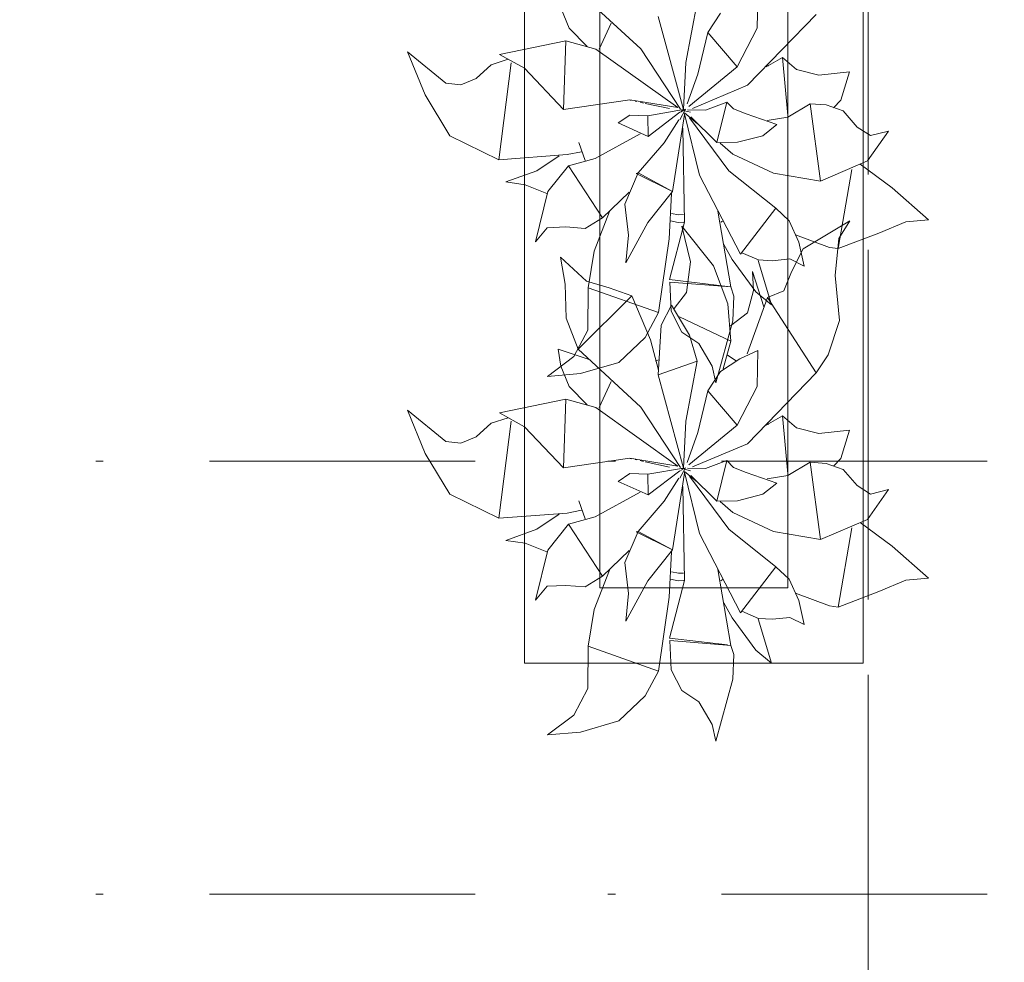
# Model space of a CAD drawing. Header units: millimetres. Extents: x 0 to 1184, y 0 to 836.
# Tile 141 of 241: x 919 to 932, y 359 to 371. Entities that reach past the tile are written whole.
import ezdxf
from ezdxf.xclip import XClip

# ---------------------------------------------------------------- set-up
doc = ezdxf.new("R2010")
doc.units = ezdxf.units.MM
doc.header["$MEASUREMENT"] = 0
doc.header["$XCLIPFRAME"] = 0
doc.linetypes.add('Штриховая', pattern=[5.644444, 2.822222, -2.822222])
doc.linetypes.add('Штрихпунктирная', pattern=[6.702778, 3.527778, -1.763889, 0, -1.411111])
for name, color, linetype in [('Интерьер - Мебель', 7, 'Continuous'), ('Элемент Модели - Зона', 7, 'Continuous'), ('Элемент Модели - Оси', 7, 'Continuous')]:
    doc.layers.add(name, color=color, linetype=linetype)

# ---------------------------------------------------------------- blocks, each defined once
blk = doc.blocks.new('Чертеж_4_4', base_point=(-278.479, 89.564))
at = {"layer": 'Интерьер - Мебель', "color": 7, "linetype": 'Continuous', "lineweight": 15}
for p, q in [((925.456, 377.632), (925.456, 362.632)), ((929.956, 362.632), (929.956, 377.632)), ((926.456, 376.632), (926.456, 363.632)), ((928.956, 363.632), (928.956, 376.632)), ((926.456, 363.632), (928.956, 363.632)), ((925.456, 362.632), (929.956, 362.632))]:
    blk.add_line(p, q, dxfattribs=at)
at = {"layer": 'Интерьер - Мебель', "color": 252, "linetype": 'Continuous', "lineweight": 5}
for p, q in [((926.169, 371.561), (927.003, 370.789)), ((926.169, 371.561), (927.003, 370.789)), ((928.548, 371.063), (928.557, 371.543)), ((928.548, 371.063), (928.557, 371.543)), ((925.938, 371.334), (926.052, 371.064)), ((925.938, 371.334), (926.052, 371.064)), ((927.601, 370.606), (927.75, 371.404)), ((927.601, 370.606), (927.75, 371.404)), ((927.232, 371.22), (927.568, 369.982)), ((927.232, 371.22), (927.568, 369.982)), ((927.891, 371.006), (928.059, 371.264)), ((927.891, 371.006), (928.059, 371.264)), ((928.418, 370.306), (929.332, 371.246)), ((928.418, 370.306), (929.332, 371.246)), ((926.447, 370.785), (926.607, 371.132)), ((926.447, 370.785), (926.607, 371.132)), ((926.052, 371.064), (926.291, 370.821)), ((926.052, 371.064), (926.291, 370.821)), ((927.759, 370.452), (927.891, 371.006)), ((927.759, 370.452), (927.891, 371.006)), ((927.891, 371.006), (928.281, 370.552)), ((927.891, 371.006), (928.281, 370.552)), ((928.281, 370.552), (928.548, 371.063)), ((928.281, 370.552), (928.548, 371.063)), ((925.123, 370.715), (926.005, 370.895)), ((925.123, 370.715), (926.005, 370.895)), ((925.977, 369.983), (926.005, 370.895)), ((925.977, 369.983), (926.005, 370.895)), ((926.005, 370.895), (926.405, 370.785)), ((926.005, 370.895), (926.405, 370.785)), ((923.903, 370.75), (924.137, 370.177)), ((923.903, 370.75), (924.41, 370.333)), ((923.903, 370.75), (924.137, 370.177)), ((923.903, 370.75), (924.41, 370.333)), ((925.123, 370.715), (925.455, 370.532)), ((925.123, 370.715), (925.455, 370.532)), ((926.405, 370.785), (927.492, 370.009)), ((926.405, 370.785), (927.492, 370.009)), ((927.003, 370.789), (927.531, 369.989)), ((927.003, 370.789), (927.531, 369.989)), ((928.669, 370.55), (928.882, 370.676)), ((928.669, 370.55), (928.882, 370.676)), ((928.882, 370.676), (928.955, 369.904)), ((928.882, 370.676), (929.07, 370.515)), ((928.882, 370.676), (928.955, 369.904)), ((928.882, 370.676), (929.07, 370.515)), ((924.815, 370.395), (925.013, 370.577)), ((924.815, 370.395), (925.013, 370.577)), ((925.013, 370.577), (925.241, 370.65)), ((925.013, 370.577), (925.241, 370.65)), ((925.117, 369.315), (925.28, 370.605)), ((925.117, 369.315), (925.28, 370.605)), ((927.568, 369.982), (927.601, 370.606)), ((927.568, 369.982), (927.601, 370.606)), ((927.64, 370.024), (928.281, 370.552)), ((927.64, 370.024), (928.281, 370.552)), ((928.686, 370.586), (928.695, 370.558)), ((928.686, 370.586), (928.695, 370.558)), ((925.455, 370.532), (925.977, 369.983)), ((925.455, 370.532), (925.977, 369.983)), ((927.619, 370.057), (927.759, 370.452)), ((927.619, 370.057), (927.759, 370.452)), ((929.07, 370.515), (929.365, 370.439)), ((929.07, 370.515), (929.365, 370.439)), ((929.365, 370.439), (929.774, 370.485)), ((929.365, 370.439), (929.774, 370.485)), ((929.66, 370.107), (929.774, 370.485)), ((929.66, 370.107), (929.774, 370.485)), ((924.41, 370.333), (924.61, 370.312)), ((924.41, 370.333), (924.61, 370.312)), ((924.61, 370.312), (924.815, 370.395)), ((924.61, 370.312), (924.815, 370.395)), ((927.687, 369.997), (928.418, 370.306)), ((927.687, 369.997), (928.418, 370.306)), ((924.137, 370.177), (924.463, 369.634)), ((924.137, 370.177), (924.463, 369.634)), ((925.977, 369.983), (926.856, 370.112)), ((925.977, 369.983), (926.856, 370.112)), ((926.856, 370.112), (927.492, 370.009)), ((926.856, 370.112), (927.492, 370.009)), ((926.86, 370.109), (926.872, 370.106)), ((926.86, 370.109), (926.872, 370.106)), ((926.927, 370.094), (926.95, 370.089)), ((926.927, 370.094), (926.95, 370.089)), ((926.994, 370.08), (927.039, 370.07)), ((926.994, 370.08), (927.039, 370.07)), ((927.061, 370.065), (927.385, 369.995)), ((927.061, 370.065), (927.385, 369.995)), ((927.862, 369.974), (928.145, 370.082)), ((927.862, 369.974), (928.145, 370.082)), ((928.01, 369.544), (928.145, 370.082)), ((928.01, 369.544), (928.145, 370.082)), ((928.145, 370.082), (928.234, 369.991)), ((928.145, 370.082), (928.234, 369.991)), ((928.955, 369.881), (929.251, 370.061)), ((928.955, 369.881), (929.251, 370.061)), ((929.251, 370.061), (929.388, 369.032)), ((929.251, 370.061), (929.464, 370.044)), ((929.251, 370.061), (929.388, 369.032)), ((929.251, 370.061), (929.464, 370.044)), ((929.464, 370.044), (929.69, 369.964)), ((929.464, 370.044), (929.69, 369.964)), ((929.56, 370.005), (929.66, 370.107)), ((929.56, 370.005), (929.66, 370.107)), ((926.699, 369.806), (926.858, 369.908)), ((926.699, 369.806), (926.858, 369.908)), ((926.858, 369.908), (927.097, 369.899)), ((926.858, 369.908), (927.097, 369.899)), ((927.097, 369.899), (927.568, 369.982)), ((927.097, 369.899), (927.568, 369.982)), ((927.097, 369.899), (927.099, 369.627)), ((927.097, 369.899), (927.099, 369.627)), ((927.099, 369.627), (927.522, 369.947)), ((927.099, 369.627), (927.522, 369.947)), ((927.424, 368.896), (927.583, 369.917)), ((927.424, 368.896), (927.583, 369.917)), ((927.519, 369.847), (927.594, 369.986)), ((927.519, 369.847), (927.594, 369.986)), ((927.528, 369.95), (927.594, 369.986)), ((927.528, 369.95), (927.594, 369.986)), ((927.539, 369.977), (927.562, 369.971)), ((927.539, 369.977), (927.562, 369.971)), ((927.556, 369.973), (927.568, 369.982)), ((927.556, 369.973), (927.568, 369.982)), ((927.582, 369.926), (927.781, 369.113)), ((927.582, 369.926), (927.781, 369.113)), ((927.584, 369.966), (927.664, 369.947)), ((927.584, 369.966), (927.664, 369.947)), ((927.584, 369.938), (927.753, 369.794)), ((927.584, 369.938), (927.753, 369.794)), ((927.622, 369.98), (927.862, 369.974)), ((927.622, 369.98), (927.862, 369.974)), ((928.234, 369.991), (928.402, 369.926)), ((928.234, 369.991), (928.402, 369.926)), ((928.402, 369.926), (928.809, 369.783)), ((928.402, 369.926), (928.809, 369.783)), ((929.69, 369.964), (929.876, 369.75)), ((929.69, 369.964), (929.876, 369.75)), ((926.699, 369.806), (927.099, 369.627)), ((926.699, 369.806), (927.099, 369.627)), ((927.313, 369.542), (927.505, 369.846)), ((927.313, 369.542), (927.505, 369.846)), ((927.648, 369.874), (928.173, 369.171)), ((927.648, 369.874), (928.173, 369.171)), ((927.665, 369.885), (928.01, 369.544)), ((927.665, 369.885), (928.01, 369.544)), ((928.623, 369.635), (928.809, 369.783)), ((928.623, 369.635), (928.809, 369.783)), ((928.68, 369.838), (928.955, 369.881)), ((928.68, 369.838), (928.955, 369.881)), ((924.463, 369.634), (925.117, 369.315)), ((924.463, 369.634), (925.117, 369.315)), ((926.396, 369.333), (926.994, 369.66)), ((926.396, 369.333), (926.994, 369.66)), ((927.56, 369.738), (927.581, 368.489)), ((927.56, 369.738), (927.581, 368.489)), ((928.288, 369.548), (928.623, 369.635)), ((928.288, 369.548), (928.623, 369.635)), ((929.876, 369.75), (930.053, 369.637)), ((929.876, 369.75), (930.053, 369.637)), ((930.014, 369.301), (930.292, 369.696)), ((930.014, 369.301), (930.292, 369.696)), ((930.053, 369.637), (930.292, 369.696)), ((930.053, 369.637), (930.292, 369.696)), ((926.18, 369.546), (926.262, 369.307)), ((926.18, 369.546), (926.262, 369.307)), ((926.967, 369.142), (927.313, 369.542)), ((926.967, 369.142), (927.313, 369.542)), ((928.01, 369.544), (928.288, 369.548)), ((928.01, 369.544), (928.288, 369.548)), ((928.055, 369.536), (928.224, 369.391)), ((928.055, 369.536), (928.224, 369.391)), ((925.117, 369.315), (926.022, 369.384)), ((925.117, 369.315), (926.022, 369.384)), ((925.622, 369.171), (925.916, 369.369)), ((925.622, 369.171), (925.916, 369.369)), ((926.022, 369.384), (926.213, 369.423)), ((926.022, 369.384), (926.213, 369.423)), ((928.224, 369.391), (928.766, 369.139)), ((928.224, 369.391), (928.766, 369.139)), ((926.04, 369.237), (926.396, 369.333)), ((926.04, 369.237), (926.396, 369.333)), ((929.388, 369.032), (930.014, 369.301)), ((929.388, 369.032), (930.014, 369.301)), ((929.917, 369.259), (930.341, 368.945)), ((929.917, 369.259), (930.341, 368.945)), ((925.208, 369.021), (925.622, 369.171)), ((925.208, 369.021), (925.622, 369.171)), ((925.765, 368.893), (926.04, 369.237)), ((925.765, 368.893), (926.04, 369.237)), ((926.04, 369.237), (926.495, 368.547)), ((926.04, 369.237), (926.495, 368.547)), ((926.791, 368.727), (926.967, 369.142)), ((926.791, 368.727), (926.967, 369.142)), ((926.941, 369.133), (926.967, 369.142)), ((926.941, 369.133), (926.967, 369.142)), ((926.941, 369.133), (927.424, 368.896)), ((926.941, 369.133), (927.424, 368.896)), ((926.967, 369.142), (927.424, 368.896)), ((926.967, 369.142), (927.424, 368.896)), ((927.781, 369.113), (928.328, 368.061)), ((927.781, 369.113), (928.328, 368.061)), ((928.173, 369.171), (928.796, 368.672)), ((928.173, 369.171), (928.796, 368.672)), ((928.766, 369.139), (929.388, 369.032)), ((928.766, 369.139), (929.388, 369.032)), ((929.623, 368.136), (929.804, 369.189)), ((929.623, 368.136), (929.804, 369.189)), ((925.208, 369.021), (925.467, 368.985)), ((925.208, 369.021), (925.467, 368.985)), ((925.467, 368.985), (925.753, 368.868)), ((925.467, 368.985), (925.753, 368.868)), ((925.601, 368.227), (925.765, 368.893)), ((925.601, 368.227), (925.765, 368.893)), ((926.495, 368.547), (926.849, 368.886)), ((926.495, 368.547), (926.849, 368.886)), ((927.094, 368.484), (927.424, 368.896)), ((927.094, 368.484), (927.424, 368.896)), ((927.377, 368.268), (927.409, 368.868)), ((927.377, 368.268), (927.409, 368.868)), ((930.341, 368.945), (930.823, 368.52)), ((930.341, 368.945), (930.823, 368.52)), ((926.791, 368.727), (926.837, 368.316)), ((926.791, 368.727), (926.837, 368.316)), ((926.381, 368.102), (926.584, 368.628)), ((926.381, 368.102), (926.584, 368.628)), ((927.409, 368.603), (927.502, 368.584)), ((927.409, 368.603), (927.502, 368.584)), ((927.502, 368.584), (927.567, 368.588)), ((927.502, 368.584), (927.567, 368.588)), ((928.023, 368.633), (928.198, 367.628)), ((928.023, 368.633), (928.198, 367.628)), ((928.328, 368.061), (928.796, 368.672)), ((928.328, 368.061), (928.796, 368.672)), ((928.796, 368.672), (928.971, 368.506)), ((928.796, 368.672), (928.971, 368.506)), ((926.261, 368.404), (926.495, 368.547)), ((926.261, 368.404), (926.495, 368.547)), ((926.805, 367.948), (927.094, 368.484)), ((926.805, 367.948), (927.094, 368.484)), ((927.382, 367.724), (927.581, 368.489)), ((927.382, 367.724), (927.581, 368.489)), ((927.396, 368.504), (927.497, 368.484)), ((927.396, 368.504), (927.497, 368.484)), ((927.497, 368.484), (927.575, 368.488)), ((927.497, 368.484), (927.575, 368.488)), ((928.066, 368.486), (928.089, 368.501)), ((928.066, 368.486), (928.089, 368.501)), ((928.971, 368.506), (929.102, 368.224)), ((928.971, 368.506), (929.102, 368.224)), ((929.159, 368.135), (929.777, 368.503)), ((929.159, 368.135), (929.777, 368.503)), ((929.632, 368.269), (929.777, 368.503)), ((929.632, 368.269), (929.777, 368.503)), ((930.164, 368.343), (930.522, 368.492)), ((930.164, 368.343), (930.522, 368.492)), ((930.522, 368.492), (930.823, 368.52)), ((930.522, 368.492), (930.823, 368.52)), ((925.601, 368.227), (925.757, 368.413)), ((925.601, 368.227), (925.757, 368.413)), ((925.757, 368.413), (926.005, 368.424)), ((925.757, 368.413), (926.005, 368.424)), ((926.005, 368.424), (926.261, 368.404)), ((926.005, 368.424), (926.261, 368.404)), ((927.547, 368.436), (927.662, 367.962)), ((927.547, 368.436), (927.967, 367.906)), ((927.547, 368.436), (927.662, 367.962)), ((927.547, 368.436), (927.967, 367.906)), ((929.623, 368.136), (930.164, 368.343)), ((929.623, 368.136), (930.164, 368.343)), ((926.805, 367.948), (926.837, 368.316)), ((926.805, 367.948), (926.837, 368.316)), ((927.239, 367.286), (927.377, 368.268)), ((927.239, 367.286), (927.377, 368.268)), ((928.104, 368.192), (928.217, 367.992)), ((928.104, 368.192), (928.217, 367.992)), ((929.059, 368.319), (929.508, 368.15)), ((929.059, 368.319), (929.508, 368.15)), ((929.102, 368.224), (929.17, 367.905)), ((929.102, 368.224), (929.17, 367.905)), ((929.584, 367.777), (929.632, 368.269)), ((929.584, 367.777), (929.632, 368.269)), ((926.304, 367.617), (926.381, 368.102)), ((926.304, 367.617), (926.381, 368.102)), ((928.344, 368.082), (928.567, 367.985)), ((928.344, 368.082), (928.567, 367.985)), ((929.002, 367.829), (929.159, 368.135)), ((929.002, 367.829), (929.159, 368.135)), ((929.508, 368.15), (929.623, 368.136)), ((929.508, 368.15), (929.623, 368.136)), ((925.935, 368.021), (925.997, 367.666)), ((925.935, 368.021), (926.281, 367.706)), ((925.935, 368.021), (925.997, 367.666)), ((925.935, 368.021), (926.281, 367.706)), ((927.611, 367.553), (927.662, 367.962)), ((927.611, 367.553), (927.662, 367.962)), ((928.217, 367.992), (928.532, 367.564)), ((928.217, 367.992), (928.532, 367.564)), ((928.561, 367.978), (928.737, 367.391)), ((928.561, 367.978), (928.737, 367.391)), ((928.567, 367.985), (928.751, 367.975)), ((928.567, 367.985), (928.751, 367.975)), ((928.751, 367.975), (928.983, 367.999)), ((928.751, 367.975), (928.983, 367.999)), ((928.983, 367.999), (929.17, 367.905)), ((928.983, 367.999), (929.17, 367.905)), ((927.967, 367.906), (928.158, 367.405)), ((927.967, 367.906), (928.158, 367.405)), ((928.485, 367.833), (928.497, 367.582)), ((928.485, 367.833), (928.635, 367.361)), ((928.485, 367.833), (928.497, 367.582)), ((928.485, 367.833), (928.635, 367.361)), ((928.903, 367.575), (929.002, 367.829)), ((928.903, 367.575), (929.002, 367.829)), ((926.281, 367.706), (926.58, 367.615)), ((926.281, 367.706), (926.58, 367.615)), ((927.382, 367.724), (928.154, 367.633)), ((927.382, 367.724), (928.154, 367.633)), ((927.389, 367.692), (927.403, 367.305)), ((927.389, 367.692), (928.198, 367.628)), ((927.389, 367.692), (927.403, 367.305)), ((927.389, 367.692), (928.198, 367.628)), ((929.584, 367.777), (929.642, 367.182)), ((929.584, 367.777), (929.642, 367.182)), ((925.997, 367.666), (926.011, 367.211)), ((925.997, 367.666), (926.011, 367.211)), ((926.299, 367.053), (926.304, 367.617)), ((926.299, 367.053), (926.304, 367.617)), ((926.304, 367.617), (927.239, 367.286)), ((926.304, 367.617), (927.239, 367.286)), ((926.58, 367.615), (926.882, 367.507)), ((926.58, 367.615), (926.882, 367.507)), ((927.447, 367.339), (927.611, 367.553)), ((927.447, 367.339), (927.611, 367.553)), ((928.198, 367.628), (928.238, 367.504)), ((928.198, 367.628), (928.238, 367.504)), ((928.421, 367.285), (928.497, 367.582)), ((928.421, 367.285), (928.497, 367.582)), ((928.532, 367.564), (928.737, 367.391)), ((928.532, 367.564), (928.737, 367.391)), ((928.684, 367.488), (928.903, 367.575)), ((928.684, 367.488), (928.903, 367.575)), ((926.169, 366.801), (926.882, 367.507)), ((926.169, 366.801), (926.882, 367.507)), ((926.882, 367.507), (927.132, 366.923)), ((926.882, 367.507), (927.132, 366.923)), ((928.225, 367.176), (928.238, 367.504)), ((928.225, 367.176), (928.238, 367.504)), ((928.416, 366.738), (928.684, 367.488)), ((928.416, 366.738), (928.684, 367.488)), ((928.684, 367.488), (929.332, 366.486)), ((928.684, 367.488), (929.332, 366.486)), ((927.059, 366.956), (927.239, 367.286)), ((927.059, 366.956), (927.239, 367.286)), ((927.271, 367.12), (927.409, 367.386)), ((927.271, 367.12), (927.409, 367.386)), ((927.403, 367.305), (927.546, 367.027)), ((927.403, 367.305), (927.546, 367.027)), ((927.409, 367.386), (927.649, 366.986)), ((927.409, 367.386), (927.649, 366.986)), ((928.158, 367.405), (928.196, 366.906)), ((928.158, 367.405), (928.196, 366.906)), ((928.192, 367.111), (928.421, 367.285)), ((928.192, 367.111), (928.421, 367.285)), ((926.011, 367.211), (926.169, 366.801)), ((926.011, 367.211), (926.169, 366.801)), ((927.517, 367.229), (928.196, 366.906)), ((927.517, 367.229), (928.196, 366.906)), ((927.997, 366.353), (928.225, 367.176)), ((927.997, 366.353), (928.225, 367.176)), ((929.49, 366.724), (929.642, 367.182)), ((929.49, 366.724), (929.642, 367.182)), ((926.11, 366.703), (926.299, 367.053)), ((926.11, 366.703), (926.299, 367.053)), ((927.232, 366.46), (927.271, 367.12)), ((927.232, 366.46), (927.271, 367.12)), ((927.546, 367.027), (927.773, 366.878)), ((927.546, 367.027), (927.773, 366.878)), ((926.712, 366.623), (927.059, 366.956)), ((926.712, 366.623), (927.059, 366.956)), ((927.132, 366.923), (927.235, 366.521)), ((927.132, 366.923), (927.235, 366.521)), ((927.649, 366.986), (927.75, 366.643)), ((927.649, 366.986), (927.75, 366.643)), ((928.094, 366.539), (928.196, 366.906)), ((928.094, 366.539), (928.196, 366.906)), ((925.904, 366.801), (925.938, 366.574)), ((925.904, 366.801), (926.314, 366.664)), ((925.904, 366.801), (925.938, 366.574)), ((925.904, 366.801), (926.314, 366.664)), ((926.169, 366.801), (927.003, 366.029)), ((926.169, 366.801), (927.003, 366.029)), ((927.773, 366.878), (927.949, 366.577)), ((927.773, 366.878), (927.949, 366.577)), ((928.316, 366.671), (928.557, 366.783)), ((928.316, 366.671), (928.557, 366.783)), ((928.548, 366.303), (928.557, 366.783)), ((928.548, 366.303), (928.557, 366.783)), ((925.762, 366.438), (926.11, 366.703)), ((925.762, 366.438), (926.11, 366.703)), ((926.2, 366.476), (926.712, 366.623)), ((926.2, 366.476), (926.712, 366.623)), ((927.199, 366.646), (927.243, 366.66)), ((927.199, 366.646), (927.243, 366.66)), ((927.232, 366.46), (927.75, 366.643)), ((927.232, 366.46), (927.75, 366.643)), ((927.601, 365.846), (927.75, 366.643)), ((927.601, 365.846), (927.75, 366.643)), ((928.059, 366.504), (928.316, 366.671)), ((928.059, 366.504), (928.316, 366.671)), ((928.155, 366.722), (928.267, 366.645)), ((928.155, 366.722), (928.267, 366.645)), ((929.332, 366.486), (929.49, 366.724)), ((929.332, 366.486), (929.49, 366.724)), ((925.938, 366.574), (926.052, 366.304)), ((925.938, 366.574), (926.052, 366.304)), ((927.891, 366.246), (928.059, 366.504)), ((927.891, 366.246), (928.059, 366.504)), ((927.949, 366.577), (927.997, 366.353)), ((927.949, 366.577), (927.997, 366.353)), ((925.762, 366.438), (926.2, 366.476)), ((925.762, 366.438), (926.2, 366.476)), ((926.447, 366.024), (926.607, 366.372)), ((926.447, 366.024), (926.607, 366.372)), ((927.232, 366.46), (927.568, 365.222)), ((927.232, 366.46), (927.568, 365.222)), ((928.418, 365.545), (929.332, 366.486)), ((928.418, 365.545), (929.332, 366.486)), ((926.052, 366.304), (926.291, 366.061)), ((926.052, 366.304), (926.291, 366.061)), ((927.759, 365.692), (927.891, 366.246)), ((927.759, 365.692), (927.891, 366.246)), ((927.891, 366.246), (928.281, 365.791)), ((927.891, 366.246), (928.281, 365.791)), ((928.281, 365.791), (928.548, 366.303)), ((928.281, 365.791), (928.548, 366.303)), ((925.123, 365.955), (926.005, 366.135)), ((925.123, 365.955), (926.005, 366.135)), ((925.977, 365.223), (926.005, 366.135)), ((925.977, 365.223), (926.005, 366.135)), ((926.005, 366.135), (926.405, 366.025)), ((926.005, 366.135), (926.405, 366.025)), ((923.903, 365.989), (924.137, 365.417)), ((923.903, 365.989), (924.41, 365.573)), ((923.903, 365.989), (924.137, 365.417)), ((923.903, 365.989), (924.41, 365.573)), ((926.405, 366.025), (927.492, 365.248)), ((926.405, 366.025), (927.492, 365.248)), ((927.003, 366.029), (927.531, 365.229)), ((927.003, 366.029), (927.531, 365.229)), ((925.013, 365.817), (925.241, 365.89)), ((925.013, 365.817), (925.241, 365.89)), ((925.117, 364.555), (925.28, 365.845)), ((925.117, 364.555), (925.28, 365.845)), ((925.123, 365.955), (925.455, 365.771)), ((925.123, 365.955), (925.455, 365.771)), ((927.568, 365.222), (927.601, 365.846)), ((927.568, 365.222), (927.601, 365.846)), ((928.669, 365.79), (928.882, 365.916)), ((928.669, 365.79), (928.882, 365.916)), ((928.882, 365.916), (928.955, 365.144)), ((928.882, 365.916), (929.07, 365.755)), ((928.882, 365.916), (928.955, 365.144)), ((928.882, 365.916), (929.07, 365.755)), ((924.815, 365.635), (925.013, 365.817)), ((924.815, 365.635), (925.013, 365.817)), ((925.455, 365.771), (925.977, 365.223)), ((925.455, 365.771), (925.977, 365.223)), ((927.64, 365.264), (928.281, 365.791)), ((927.64, 365.264), (928.281, 365.791)), ((928.686, 365.826), (928.695, 365.798)), ((928.686, 365.826), (928.695, 365.798)), ((929.07, 365.755), (929.365, 365.679)), ((929.07, 365.755), (929.365, 365.679)), ((929.365, 365.679), (929.774, 365.724)), ((929.365, 365.679), (929.774, 365.724)), ((929.66, 365.347), (929.774, 365.724)), ((929.66, 365.347), (929.774, 365.724)), ((924.61, 365.552), (924.815, 365.635)), ((924.61, 365.552), (924.815, 365.635)), ((927.619, 365.297), (927.759, 365.692)), ((927.619, 365.297), (927.759, 365.692)), ((924.41, 365.573), (924.61, 365.552)), ((924.41, 365.573), (924.61, 365.552)), ((927.687, 365.237), (928.418, 365.545)), ((927.687, 365.237), (928.418, 365.545)), ((924.137, 365.417), (924.463, 364.874)), ((924.137, 365.417), (924.463, 364.874)), ((925.977, 365.223), (926.856, 365.351)), ((925.977, 365.223), (926.856, 365.351)), ((926.856, 365.351), (927.492, 365.248)), ((926.856, 365.351), (927.492, 365.248)), ((926.86, 365.349), (926.872, 365.346)), ((926.86, 365.349), (926.872, 365.346)), ((926.927, 365.334), (926.95, 365.329)), ((926.927, 365.334), (926.95, 365.329)), ((926.994, 365.32), (927.039, 365.31)), ((926.994, 365.32), (927.039, 365.31)), ((927.862, 365.214), (928.145, 365.322)), ((927.862, 365.214), (928.145, 365.322)), ((928.01, 364.784), (928.145, 365.322)), ((928.01, 364.784), (928.145, 365.322)), ((928.145, 365.322), (928.234, 365.231)), ((928.145, 365.322), (928.234, 365.231)), ((929.56, 365.245), (929.66, 365.347)), ((929.56, 365.245), (929.66, 365.347)), ((927.061, 365.305), (927.385, 365.234)), ((927.061, 365.305), (927.385, 365.234)), ((927.097, 365.139), (927.568, 365.222)), ((927.097, 365.139), (927.568, 365.222)), ((927.099, 364.867), (927.522, 365.187)), ((927.099, 364.867), (927.522, 365.187)), ((927.519, 365.087), (927.594, 365.226)), ((927.519, 365.087), (927.594, 365.226)), ((927.528, 365.19), (927.594, 365.226)), ((927.528, 365.19), (927.594, 365.226)), ((927.539, 365.217), (927.562, 365.211)), ((927.539, 365.217), (927.562, 365.211)), ((927.556, 365.213), (927.568, 365.222)), ((927.556, 365.213), (927.568, 365.222)), ((927.584, 365.206), (927.664, 365.187)), ((927.584, 365.206), (927.664, 365.187)), ((927.622, 365.22), (927.862, 365.214)), ((927.622, 365.22), (927.862, 365.214)), ((928.234, 365.231), (928.402, 365.165)), ((928.234, 365.231), (928.402, 365.165)), ((928.955, 365.121), (929.251, 365.301)), ((928.955, 365.121), (929.251, 365.301)), ((929.251, 365.301), (929.388, 364.272)), ((929.251, 365.301), (929.464, 365.284)), ((929.251, 365.301), (929.388, 364.272)), ((929.251, 365.301), (929.464, 365.284)), ((929.464, 365.284), (929.69, 365.203)), ((929.464, 365.284), (929.69, 365.203)), ((929.69, 365.203), (929.876, 364.99)), ((929.69, 365.203), (929.876, 364.99)), ((926.699, 365.045), (926.858, 365.148)), ((926.699, 365.045), (926.858, 365.148)), ((926.858, 365.148), (927.097, 365.139)), ((926.858, 365.148), (927.097, 365.139)), ((927.097, 365.139), (927.099, 364.867)), ((927.097, 365.139), (927.099, 364.867)), ((927.313, 364.782), (927.505, 365.086)), ((927.313, 364.782), (927.505, 365.086)), ((927.424, 364.136), (927.583, 365.156)), ((927.424, 364.136), (927.583, 365.156)), ((927.582, 365.166), (927.781, 364.353)), ((927.582, 365.166), (927.781, 364.353)), ((927.584, 365.178), (927.753, 365.033)), ((927.584, 365.178), (927.753, 365.033)), ((927.648, 365.114), (928.173, 364.41)), ((927.648, 365.114), (928.173, 364.41)), ((927.665, 365.125), (928.01, 364.784)), ((927.665, 365.125), (928.01, 364.784)), ((928.402, 365.165), (928.809, 365.023)), ((928.402, 365.165), (928.809, 365.023)), ((928.68, 365.078), (928.955, 365.121)), ((928.68, 365.078), (928.955, 365.121)), ((926.699, 365.045), (927.099, 364.867)), ((926.699, 365.045), (927.099, 364.867)), ((927.56, 364.978), (927.581, 363.729)), ((927.56, 364.978), (927.581, 363.729)), ((928.623, 364.875), (928.809, 365.023)), ((928.623, 364.875), (928.809, 365.023)), ((929.876, 364.99), (930.053, 364.877)), ((929.876, 364.99), (930.053, 364.877)), ((930.014, 364.54), (930.292, 364.936)), ((930.014, 364.54), (930.292, 364.936)), ((930.053, 364.877), (930.292, 364.936)), ((930.053, 364.877), (930.292, 364.936)), ((924.463, 364.874), (925.117, 364.555)), ((924.463, 364.874), (925.117, 364.555)), ((926.396, 364.573), (926.994, 364.9)), ((926.396, 364.573), (926.994, 364.9)), ((928.288, 364.788), (928.623, 364.875)), ((928.288, 364.788), (928.623, 364.875)), ((926.022, 364.624), (926.213, 364.663)), ((926.022, 364.624), (926.213, 364.663)), ((926.18, 364.786), (926.262, 364.547)), ((926.18, 364.786), (926.262, 364.547)), ((926.967, 364.381), (927.313, 364.782)), ((926.967, 364.381), (927.313, 364.782)), ((928.01, 364.784), (928.288, 364.788)), ((928.01, 364.784), (928.288, 364.788)), ((928.055, 364.776), (928.224, 364.631)), ((928.055, 364.776), (928.224, 364.631)), ((925.117, 364.555), (926.022, 364.624)), ((925.117, 364.555), (926.022, 364.624)), ((925.622, 364.41), (925.916, 364.609)), ((925.622, 364.41), (925.916, 364.609)), ((926.04, 364.476), (926.396, 364.573)), ((926.04, 364.476), (926.396, 364.573)), ((928.224, 364.631), (928.766, 364.379)), ((928.224, 364.631), (928.766, 364.379)), ((929.388, 364.272), (930.014, 364.54)), ((929.388, 364.272), (930.014, 364.54)), ((925.208, 364.261), (925.622, 364.41)), ((925.208, 364.261), (925.622, 364.41)), ((925.765, 364.133), (926.04, 364.476)), ((925.765, 364.133), (926.04, 364.476)), ((926.04, 364.476), (926.495, 363.787)), ((926.04, 364.476), (926.495, 363.787)), ((928.173, 364.41), (928.796, 363.911)), ((928.173, 364.41), (928.796, 363.911)), ((929.623, 363.375), (929.804, 364.429)), ((929.623, 363.375), (929.804, 364.429)), ((929.917, 364.499), (930.341, 364.185)), ((929.917, 364.499), (930.341, 364.185)), ((926.791, 363.967), (926.967, 364.381)), ((926.791, 363.967), (926.967, 364.381)), ((926.941, 364.373), (926.967, 364.381)), ((926.941, 364.373), (926.967, 364.381)), ((926.941, 364.373), (927.424, 364.136)), ((926.941, 364.373), (927.424, 364.136)), ((926.967, 364.381), (927.424, 364.136)), ((926.967, 364.381), (927.424, 364.136)), ((927.781, 364.353), (928.328, 363.301)), ((927.781, 364.353), (928.328, 363.301)), ((928.766, 364.379), (929.388, 364.272)), ((928.766, 364.379), (929.388, 364.272)), ((925.208, 364.261), (925.467, 364.224)), ((925.208, 364.261), (925.467, 364.224)), ((925.467, 364.224), (925.753, 364.108)), ((925.467, 364.224), (925.753, 364.108)), ((927.094, 363.724), (927.424, 364.136)), ((927.094, 363.724), (927.424, 364.136)), ((930.341, 364.185), (930.823, 363.76)), ((930.341, 364.185), (930.823, 363.76)), ((925.601, 363.467), (925.765, 364.133)), ((925.601, 363.467), (925.765, 364.133)), ((926.495, 363.787), (926.849, 364.126)), ((926.495, 363.787), (926.849, 364.126)), ((927.377, 363.508), (927.409, 364.108)), ((927.377, 363.508), (927.409, 364.108)), ((926.791, 363.967), (926.837, 363.556)), ((926.791, 363.967), (926.837, 363.556)), ((928.328, 363.301), (928.796, 363.911)), ((928.328, 363.301), (928.796, 363.911)), ((928.796, 363.911), (928.971, 363.746)), ((928.796, 363.911), (928.971, 363.746)), ((926.261, 363.644), (926.495, 363.787)), ((926.261, 363.644), (926.495, 363.787)), ((926.381, 363.342), (926.584, 363.867)), ((926.381, 363.342), (926.584, 363.867)), ((927.396, 363.744), (927.497, 363.724)), ((927.396, 363.744), (927.497, 363.724)), ((927.409, 363.843), (927.502, 363.824)), ((927.409, 363.843), (927.502, 363.824)), ((927.502, 363.824), (927.567, 363.828)), ((927.502, 363.824), (927.567, 363.828)), ((928.023, 363.873), (928.198, 362.867)), ((928.023, 363.873), (928.198, 362.867)), ((928.971, 363.746), (929.102, 363.464)), ((928.971, 363.746), (929.102, 363.464)), ((930.522, 363.732), (930.823, 363.76)), ((930.522, 363.732), (930.823, 363.76)), ((925.601, 363.467), (925.757, 363.653)), ((925.601, 363.467), (925.757, 363.653)), ((925.757, 363.653), (926.005, 363.664)), ((925.757, 363.653), (926.005, 363.664)), ((926.005, 363.664), (926.261, 363.644)), ((926.005, 363.664), (926.261, 363.644)), ((926.805, 363.188), (927.094, 363.724)), ((926.805, 363.188), (927.094, 363.724)), ((927.382, 362.964), (927.581, 363.729)), ((927.382, 362.964), (927.581, 363.729)), ((927.497, 363.724), (927.575, 363.728)), ((927.497, 363.724), (927.575, 363.728)), ((928.066, 363.726), (928.089, 363.741)), ((928.066, 363.726), (928.089, 363.741)), ((930.164, 363.583), (930.522, 363.732)), ((930.164, 363.583), (930.522, 363.732)), ((926.805, 363.188), (926.837, 363.556)), ((926.805, 363.188), (926.837, 363.556)), ((927.239, 362.526), (927.377, 363.508)), ((927.239, 362.526), (927.377, 363.508)), ((929.059, 363.559), (929.508, 363.39)), ((929.059, 363.559), (929.508, 363.39)), ((929.623, 363.375), (930.164, 363.583)), ((929.623, 363.375), (930.164, 363.583)), ((928.104, 363.431), (928.217, 363.232)), ((928.104, 363.431), (928.217, 363.232)), ((929.102, 363.464), (929.17, 363.145)), ((929.102, 363.464), (929.17, 363.145)), ((929.508, 363.39), (929.623, 363.375)), ((929.508, 363.39), (929.623, 363.375)), ((926.304, 362.857), (926.381, 363.342)), ((926.304, 362.857), (926.381, 363.342)), ((928.217, 363.232), (928.532, 362.804)), ((928.217, 363.232), (928.532, 362.804)), ((928.344, 363.321), (928.567, 363.225)), ((928.344, 363.321), (928.567, 363.225)), ((928.567, 363.225), (928.751, 363.215)), ((928.567, 363.225), (928.751, 363.215)), ((928.751, 363.215), (928.983, 363.238)), ((928.751, 363.215), (928.983, 363.238)), ((928.983, 363.238), (929.17, 363.145)), ((928.983, 363.238), (929.17, 363.145)), ((928.561, 363.218), (928.737, 362.631)), ((928.561, 363.218), (928.737, 362.631)), ((927.382, 362.964), (928.154, 362.873)), ((927.382, 362.964), (928.154, 362.873)), ((926.299, 362.293), (926.304, 362.857)), ((926.299, 362.293), (926.304, 362.857)), ((926.304, 362.857), (927.239, 362.526)), ((926.304, 362.857), (927.239, 362.526)), ((927.389, 362.932), (927.403, 362.544)), ((927.389, 362.932), (928.198, 362.867)), ((927.389, 362.932), (927.403, 362.544)), ((927.389, 362.932), (928.198, 362.867)), ((928.198, 362.867), (928.238, 362.744)), ((928.198, 362.867), (928.238, 362.744)), ((928.225, 362.416), (928.238, 362.744)), ((928.225, 362.416), (928.238, 362.744)), ((928.532, 362.804), (928.737, 362.631)), ((928.532, 362.804), (928.737, 362.631)), ((927.059, 362.196), (927.239, 362.526)), ((927.059, 362.196), (927.239, 362.526)), ((927.403, 362.544), (927.546, 362.267)), ((927.403, 362.544), (927.546, 362.267)), ((927.997, 361.593), (928.225, 362.416)), ((927.997, 361.593), (928.225, 362.416)), ((926.11, 361.942), (926.299, 362.293)), ((926.11, 361.942), (926.299, 362.293)), ((926.712, 361.863), (927.059, 362.196)), ((926.712, 361.863), (927.059, 362.196)), ((927.546, 362.267), (927.773, 362.118)), ((927.546, 362.267), (927.773, 362.118)), ((927.773, 362.118), (927.949, 361.816)), ((927.773, 362.118), (927.949, 361.816)), ((925.762, 361.678), (926.11, 361.942)), ((925.762, 361.678), (926.11, 361.942)), ((926.2, 361.716), (926.712, 361.863)), ((926.2, 361.716), (926.712, 361.863)), ((927.949, 361.816), (927.997, 361.593)), ((927.949, 361.816), (927.997, 361.593)), ((925.762, 361.678), (926.2, 361.716)), ((925.762, 361.678), (926.2, 361.716))]:
    blk.add_line(p, q, dxfattribs=at)
at = {"layer": 'Элемент Модели - Зона', "color": 7, "linetype": 'Штриховая', "lineweight": 15, "flags": 128}
for points in [[(83.021, 539.138), (82.621, 539.138), (82.621, 452.764), (140.324, 452.764), (140.324, 480.98), (172.947, 513.615), (173.088, 513.474), (173.088, 513.764), (354.521, 513.764), (354.521, 513.564), (495.519, 513.564), (495.519, 513.764), (862.335, 513.764), (894.689, 481.329), (894.722, 477.983), (894.722, 452.614), (895.121, 452.614), (895.121, 432.564), (892.721, 432.564), (892.721, 446.564), (888.521, 446.564), (888.521, 450.564), (804.521, 450.564), (804.521, 446.564), (798.521, 446.564), (798.521, 450.564), (714.721, 450.564), (714.721, 359.264), (798.521, 359.264), (798.521, 366.064), (804.521, 366.064), (804.521, 354.164), (845.321, 354.164), (845.321, 363.264), (846.521, 363.264), (846.521, 301.365), (892.721, 301.365), (892.721, 352.064), (888.021, 352.064), (888.021, 367.064), (892.721, 367.064), (892.721, 417.564), (895.121, 417.564), (895.121, 291.065), (892.721, 291.065), (892.721, 298.965), (714.721, 298.965), (714.721, 236.065), (892.721, 236.065), (892.721, 266.565), (888.522, 266.565), (888.522, 272.82), (892.721, 272.82), (892.721, 276.065), (895.121, 276.065), (895.121, 272.765), (930.021, 272.765), (930.021, 461.615), (923.91, 461.615), (923.91, 539.564), (978.521, 539.564), (978.521, 542.564), (984.521, 542.564), (984.521, 539.564), (1131.771, 539.564), (1131.771, 540.564), (1122.771, 540.564), (1122.771, 564.564), (1048.521, 564.564), (1048.521, 626.364), (1026.821, 626.364), (1026.821, 632.564), (1013.35, 632.564), (984.521, 632.564), (984.521, 626.564), (978.521, 626.564), (978.521, 631.689), (969.519, 631.689), (894.521, 631.689), (894.521, 626.564), (888.521, 626.564), (888.521, 631.689), (804.521, 631.689), (804.521, 626.564), (798.521, 626.564), (798.521, 631.689), (714.521, 631.689), (714.521, 626.564), (708.521, 626.564), (708.521, 631.689), (628.021, 631.689), (628.021, 626.564), (622.021, 626.564), (621.021, 626.564), (621.021, 575.892), (496.022, 575.892), (496.022, 627.564), (496.022, 706.464), (496.122, 706.464), (496.122, 768.064), (468.721, 768.064), (468.721, 686.864), (461.167, 686.864), (461.167, 631.684), (444.522, 631.684), (444.522, 626.564), (438.522, 626.564), (438.522, 631.684), (354.521, 631.684), (354.521, 626.564), (348.521, 626.564), (348.521, 631.684), (331.772, 631.684), (331.772, 554.564), (331.772, 539.564), (264.521, 539.564), (264.521, 536.564), (258.521, 536.564), (258.521, 539.564), (174.521, 539.564), (174.521, 536.564), (168.521, 536.564), (168.521, 539.564), (89.021, 539.564), (89.021, 536.564), (83.021, 536.564)], [(930.021, 272.656), (930.021, 272.565), (945.621, 272.565), (945.621, 272.765), (978.771, 272.765), (978.771, 330.564), (978.521, 330.564), (978.521, 345.564), (978.771, 345.564), (978.771, 352.064), (978.021, 352.064), (978.021, 367.064), (978.771, 367.064), (978.771, 373.564), (978.521, 373.564), (978.521, 388.564), (978.771, 388.564), (978.771, 446.564), (978.521, 446.564), (978.521, 452.564), (984.521, 452.564), (984.521, 447.814), (1068.521, 447.814), (1068.521, 452.564), (1074.521, 452.564), (1074.521, 447.814), (1131.771, 447.814), (1131.771, 539.564), (1105.328, 539.564), (1074.521, 539.564), (1074.521, 536.564), (1068.521, 536.564), (1068.521, 539.564), (984.521, 539.564), (984.521, 536.564), (978.521, 536.564), (978.521, 539.564), (948.485, 539.564), (948.485, 517.087), (964.846, 517.087), (964.846, 485.345), (948.485, 485.345), (948.485, 461.615), (930.021, 461.615)]]:
    blk.add_lwpolyline(points, close=True, dxfattribs=at)
at = {"layer": 'Элемент Модели - Оси', "color": 7, "linetype": 'Штрихпунктирная', "lineweight": 15}
for p, q in [((57.32, 365.314), (1181.052, 365.314)), ((57.32, 359.564), (1181.052, 359.564))]:
    blk.add_line(p, q, dxfattribs=at)

msp = doc.modelspace()

# ---------------------------------------------------------------- block references
at = {"color": 161, "linetype": 'Continuous', "lineweight": 40, "true_color": 0x83aefe}
ref = msp.add_blockref('Чертеж_4_4', (-278.479, 89.564), dxfattribs=at)
XClip(ref).set_block_clipping_path([(57.3201676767, 151.7660533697), (1181.0522393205, 828.727105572)])

doc.saveas('drawing.dxf')
